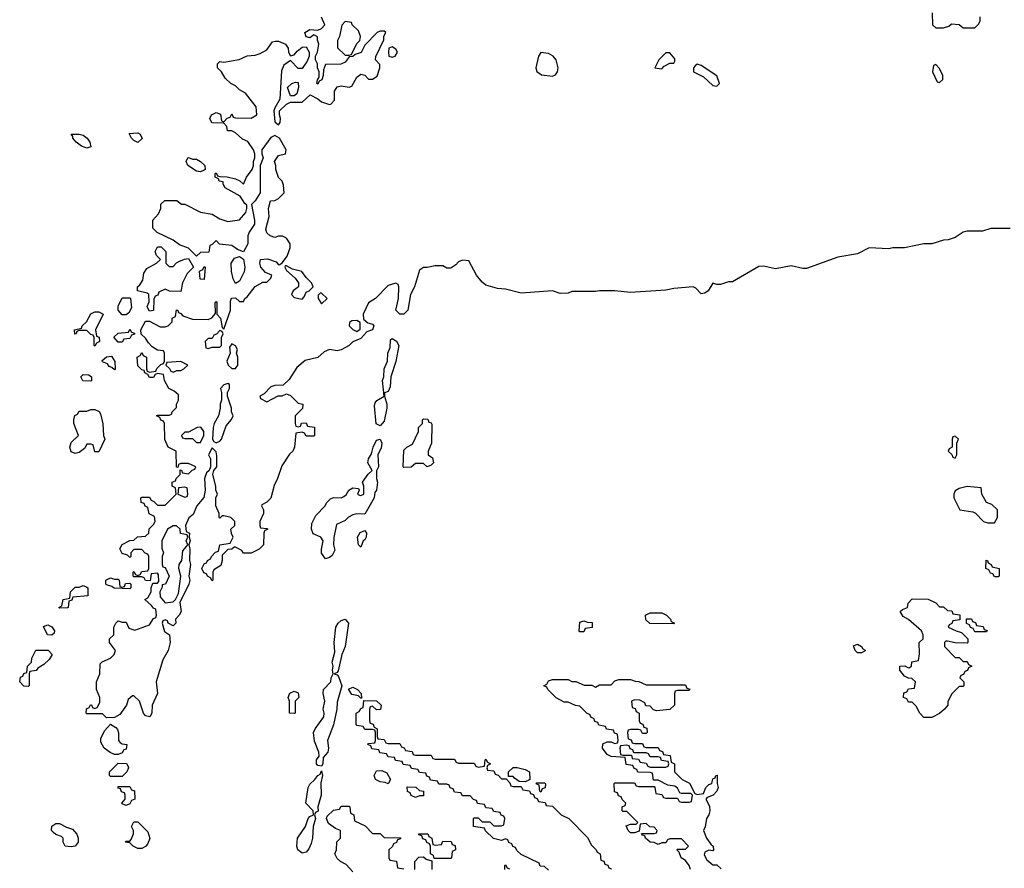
# Model space of a CAD drawing. Header units: inches. Extents: x 2792272 to 2951639, y 860504 to 1033803.
# Tile 80 of 209: x 2840586 to 2845621, y 990696 to 995036. Entities that reach past the tile are written whole.
import ezdxf

# ---------------------------------------------------------------- set-up
doc = ezdxf.new("R2010")
doc.units = ezdxf.units.IN
doc.header["$MEASUREMENT"] = 0
doc.layers.add('C8949', color=7, linetype='Continuous')

msp = doc.modelspace()

# ---------------------------------------------------------------- linework, layer by layer
at = {"layer": 'C8949', "color": 4, "elevation": 8}
for points in [[(2845251.6, 995071.6), (2845254, 995010), (2845270, 994994), (2845310, 994994), (2845336.4, 995003.6), (2845350, 995014), (2845390, 995012), (2845410, 994994), (2845470, 994994), (2845490, 995014), (2845498, 995030), (2845498, 995050)], [(2845650, 993968), (2845551.6, 993968.4), (2845510, 993955.3), (2845430, 993955.3), (2845410, 993948.7), (2845370, 993922), (2845334, 993910), (2845310, 993909), (2845250, 993889), (2845208.9, 993888.9), (2845110, 993869.2), (2845050, 993869), (2845030, 993864), (2844930, 993868.7), (2844870, 993839), (2844770, 993822), (2844610, 993764), (2844590, 993764), (2844530, 993777.2), (2844450, 993762), (2844390, 993775.3), (2844365.4, 993774.6), (2844230, 993695.3), (2844210, 993695.3), (2844170, 993682), (2844150, 993682), (2844130, 993688.7), (2844106, 993650), (2844090, 993637.2), (2844070, 993633.2), (2844042.7, 993662.7), (2844030, 993669.2), (2843930, 993661.2), (2843890, 993652.7), (2843710, 993641.2), (2843630, 993649.2), (2843550, 993649.2), (2843530, 993645.2), (2843410, 993645.2), (2843390, 993637.2), (2843350, 993636), (2843310, 993649.2), (2843150, 993637), (2843070, 993657.2), (2843030, 993661.2), (2842970, 993679), (2842950, 993694), (2842922, 993730), (2842882, 993802), (2842850, 993806), (2842830, 993798), (2842816.9, 993783.1), (2842790, 993766), (2842770, 993766), (2842750, 993778), (2842710, 993778), (2842670, 993768.7), (2842650, 993768.7), (2842630, 993755.3), (2842604.9, 993670), (2842584.9, 993630), (2842570.3, 993549.7), (2842550.4, 993529.6), (2842530, 993529.3), (2842509.4, 993550), (2842522.9, 993610), (2842525.2, 993670), (2842522, 993682), (2842509, 993689), (2842470, 993677.2), (2842404.7, 993610), (2842370, 993588.7), (2842342, 993530), (2842343.6, 993503.6), (2842366.4, 993486.4), (2842390, 993478), (2842396, 993470), (2842390.8, 993449.2), (2842361, 993439), (2842330, 993406), (2842290, 993388), (2842270.9, 993369.1), (2842230, 993348), (2842210, 993342), (2842170, 993348.7), (2842142.8, 993337.2), (2842110, 993308.7), (2842046.4, 993293.6), (2842002.8, 993257.2), (2841963.6, 993196.4), (2841932.7, 993167.3), (2841890, 993166), (2841870, 993158), (2841836.9, 993123.1), (2841814, 993110), (2841818, 993098), (2841850, 993082), (2841908.4, 993111.6), (2841927.3, 993112.7), (2841950, 993122), (2841970, 993114), (2842010, 993074), (2842034, 993070), (2842032.7, 993047.3), (2841994, 993010), (2841994, 992970), (2841998, 992958), (2842010, 992954), (2842022, 992958), (2842027.3, 992972.7), (2842050, 992974), (2842058, 992958), (2842092.7, 992952.7), (2842094, 992910), (2842090, 992906), (2842050, 992906), (2842042, 992922), (2842030, 992926), (2841998, 992922), (2841992, 992850), (2841982, 992830), (2841966, 992814), (2841926, 992754), (2841904.7, 992690), (2841886.8, 992653.2), (2841870.7, 992589.3), (2841850, 992568), (2841824.7, 992555.3), (2841822, 992550), (2841832, 992530), (2841832, 992510), (2841814, 992470), (2841814, 992450), (2841818, 992438), (2841850, 992434), (2841854, 992430), (2841838, 992422), (2841834, 992410), (2841832, 992350), (2841810, 992328), (2841770, 992308), (2841730, 992308), (2841722, 992322), (2841690, 992338), (2841682, 992338), (2841671.6, 992328.4), (2841650, 992326), (2841622, 992298), (2841622, 992270), (2841615.3, 992244.7), (2841578, 992222), (2841574, 992210), (2841574, 992170), (2841570, 992166), (2841562, 992182), (2841546, 992190), (2841542, 992202), (2841527.3, 992207.3), (2841518, 992230), (2841530, 992254), (2841542, 992258), (2841546, 992270), (2841562, 992278), (2841566, 992290), (2841588, 992312), (2841602, 992318), (2841608.9, 992351.1), (2841662, 992358), (2841678, 992390), (2841668.4, 992408.4), (2841666, 992430), (2841686, 992450), (2841686, 992470), (2841666, 992490), (2841630, 992498), (2841622, 992498), (2841610, 992486), (2841606, 992490), (2841606, 992510), (2841588.7, 992550), (2841588.7, 992590), (2841598, 992610), (2841588.7, 992630), (2841588.7, 992650), (2841574, 992710), (2841578, 992730), (2841594, 992750), (2841594, 992806), (2841590, 992826), (2841570, 992846), (2841552, 992810), (2841562, 992790), (2841562, 992750), (2841554, 992730), (2841542, 992718), (2841531, 992690), (2841534.8, 992630), (2841527.1, 992592.9), (2841491, 992550), (2841473.7, 992506.3), (2841451.1, 992488.9), (2841434, 992450), (2841438, 992418), (2841454, 992410), (2841452, 992390), (2841458, 992370), (2841451, 992350), (2841456, 992330), (2841454.8, 992270), (2841458.8, 992250), (2841451, 992190), (2841456, 992170), (2841451, 992150), (2841404.7, 992055.3), (2841411.3, 992010), (2841402, 991990), (2841382, 991970), (2841384.7, 991950), (2841370, 991935.3), (2841346, 991950), (2841342, 991962), (2841330, 991966), (2841318, 991962), (2841314, 991950), (2841326.4, 991906.4), (2841352, 991890), (2841356, 991850), (2841344.7, 991810), (2841318.4, 991761.6), (2841284, 991650), (2841290.7, 991590), (2841262.8, 991530), (2841261, 991490), (2841251.3, 991470), (2841230, 991475.3), (2841219, 991490), (2841199, 991550), (2841170, 991578), (2841162, 991578), (2841141, 991559), (2841131.3, 991530), (2841098, 991482), (2841070, 991468), (2841030, 991466), (2841010, 991486), (2840930, 991486), (2840926, 991490), (2840928.4, 991511.6), (2840942, 991518), (2840947.3, 991532.7), (2840952.7, 991532.7), (2840958, 991518), (2840970, 991514), (2840982, 991518), (2840996.4, 991543.6), (2840995.3, 991570), (2840978, 991610), (2840978, 991650), (2840995.3, 991690), (2840998, 991742), (2841008.4, 991751.6), (2841050, 991771.3), (2841068.7, 991790), (2841075.3, 991810), (2841046, 991850), (2841046, 991870), (2841068, 991890), (2841068, 991930), (2841078, 991950), (2841090, 991962), (2841110, 991954), (2841130, 991954), (2841144.7, 991924.7), (2841174, 991914), (2841250, 991942), (2841270, 991974), (2841282, 991978), (2841286, 991990), (2841282, 992022), (2841270, 992026), (2841260.4, 992040.4), (2841226, 992070), (2841240.4, 992079.6), (2841258, 992110), (2841258, 992130), (2841266, 992154), (2841290, 992154), (2841298, 992162), (2841296.4, 992196.4), (2841290, 992206), (2841258, 992202), (2841254, 992166), (2841230, 992168), (2841222, 992182), (2841210, 992186), (2841170, 992186), (2841166, 992190), (2841166, 992210), (2841170, 992214), (2841178, 992198), (2841190, 992194), (2841202, 992198), (2841210, 992214), (2841242, 992218), (2841246, 992230), (2841246, 992290), (2841242, 992302), (2841227.3, 992307.3), (2841210, 992326), (2841170, 992326), (2841154, 992310), (2841154, 992290), (2841150, 992286), (2841138, 992298), (2841110, 992306), (2841098, 992330), (2841110, 992352), (2841150, 992372), (2841170, 992374), (2841188.4, 992391.6), (2841230, 992394), (2841246, 992410), (2841247.3, 992432.7), (2841270, 992454), (2841278, 992470), (2841274.6, 992494.6), (2841248.4, 992508.4), (2841242, 992542), (2841228, 992548), (2841222, 992562), (2841207.3, 992567.3), (2841206, 992590), (2841210, 992594), (2841250, 992594), (2841258, 992578), (2841272.7, 992572.7), (2841290, 992554), (2841330, 992554), (2841386, 992610), (2841382, 992642), (2841366, 992650), (2841366, 992670), (2841382, 992678), (2841386, 992690), (2841406, 992710), (2841406, 992734), (2841412.7, 992732.7), (2841418, 992718), (2841450, 992714), (2841467.3, 992732.7), (2841482, 992738), (2841486, 992750), (2841450, 992766), (2841410, 992766), (2841398, 992762), (2841394, 992746), (2841387.3, 992747.3), (2841386, 992830), (2841346, 992850), (2841328.4, 992888.4), (2841326, 992970), (2841322, 992982), (2841307.3, 992987.3), (2841302, 993002), (2841286, 993010), (2841290, 993014), (2841350, 993014), (2841362, 993018), (2841366, 993030), (2841387.3, 993052.7), (2841388, 993070), (2841398, 993090), (2841398, 993118), (2841376.4, 993136.4), (2841348, 993150), (2841326, 993190), (2841322, 993222), (2841290, 993226), (2841278, 993222), (2841270, 993206), (2841250, 993206), (2841242, 993222), (2841226, 993230), (2841222, 993242), (2841210, 993246), (2841190, 993266), (2841186, 993310), (2841202, 993318), (2841210, 993334), (2841218, 993318), (2841234, 993310), (2841234, 993250), (2841238, 993238), (2841250, 993234), (2841282, 993238), (2841287.3, 993252.7), (2841307.3, 993272.7), (2841322, 993278), (2841326, 993290), (2841326, 993330), (2841322, 993342), (2841290, 993346), (2841263.1, 993363.1), (2841244, 993384), (2841230, 993408), (2841207.3, 993427.3), (2841206, 993450), (2841230, 993494), (2841250, 993494), (2841304.7, 993464.7), (2841330, 993464.7), (2841346, 993470), (2841366, 993490), (2841366, 993510), (2841382, 993518), (2841388, 993552), (2841394, 993550), (2841398, 993538), (2841410, 993534), (2841421, 993521), (2841470, 993504.7), (2841550, 993502), (2841568.4, 993511.6), (2841587.3, 993532.7), (2841586, 993590), (2841590, 993594), (2841594, 993590), (2841594, 993530), (2841612, 993510), (2841622, 993462), (2841630, 993454), (2841664, 993550), (2841664, 993596), (2841668.7, 993611.3), (2841690, 993614), (2841710, 993594), (2841730, 993594), (2841738, 993610), (2841750, 993618), (2841790, 993672), (2841830, 993694), (2841850, 993694), (2841870, 993714), (2841875.3, 993730), (2841843.2, 993743.2), (2841819, 993770), (2841813.2, 993790), (2841818, 993810), (2841853, 993813), (2841897.3, 993797.3), (2841910, 993782), (2841916.4, 993783.6), (2841930, 993794), (2841953.6, 993826.4), (2841969, 993870), (2841969, 993890), (2841950, 993918), (2841930, 993928.7), (2841910, 993928.7), (2841890, 993922), (2841866, 993930), (2841850, 993946), (2841844.7, 993964.7), (2841862, 994030), (2841859, 994070), (2841869, 994110), (2841890, 994112), (2841910, 994122), (2841938, 994150), (2841935.3, 994190), (2841928, 994210), (2841909, 994229), (2841895.3, 994270), (2841895.3, 994290), (2841889.2, 994310), (2841910, 994342), (2841946, 994350), (2841948, 994370), (2841915.3, 994430), (2841890, 994444), (2841870, 994434), (2841824.7, 994370), (2841824.7, 994350), (2841831.3, 994330), (2841814.8, 994290), (2841814.8, 994150), (2841790.5, 994109.5), (2841771, 994090), (2841787.3, 994010), (2841786.8, 993990), (2841759.1, 993950), (2841753.4, 993930), (2841753.4, 993890), (2841730, 993848), (2841700.2, 993860.2), (2841670, 993882), (2841608.4, 993888.4), (2841590, 993906), (2841570, 993886), (2841558, 993882), (2841552.7, 993847.3), (2841510, 993846), (2841490, 993826), (2841450, 993868), (2841404, 993884), (2841370, 993908), (2841288.4, 993948.4), (2841266, 993970), (2841266, 994010), (2841296.4, 994043.6), (2841308, 994070), (2841308, 994092), (2841328, 994112), (2841390, 994112), (2841412.7, 994092.7), (2841430, 994092), (2841510, 994052), (2841570, 994042), (2841610, 994018), (2841650, 994004.7), (2841710, 994012), (2841742, 994050), (2841748, 994070), (2841747.3, 994087.3), (2841736.4, 994096.4), (2841713.6, 994133.6), (2841636.4, 994176.4), (2841626, 994194), (2841626, 994206), (2841606, 994210), (2841602, 994222), (2841586, 994230), (2841586, 994250), (2841590, 994252), (2841598, 994238), (2841610, 994234), (2841647.3, 994232.7), (2841690, 994222), (2841712, 994212), (2841730, 994194), (2841746, 994230), (2841775.3, 994270), (2841782, 994290), (2841782, 994310), (2841788.7, 994330), (2841788.7, 994350), (2841782, 994370), (2841752.5, 994412.5), (2841724.7, 994424.7), (2841690, 994458), (2841670, 994468), (2841648, 994468), (2841646, 994490), (2841630, 994506), (2841568.4, 994508.4), (2841558, 994530), (2841566, 994550), (2841590, 994562), (2841612.7, 994552.7), (2841618, 994518), (2841630, 994514), (2841647.3, 994532.7), (2841662, 994538), (2841670, 994554), (2841678, 994538), (2841690, 994534), (2841770, 994532), (2841798, 994550), (2841795.3, 994590), (2841740.4, 994660.4), (2841710, 994678), (2841690, 994698), (2841666, 994710), (2841636.4, 994736.4), (2841618, 994770), (2841598, 994790), (2841598, 994810), (2841610, 994822), (2841630, 994818), (2841708.4, 994831.6), (2841748.4, 994851.6), (2841790, 994854), (2841816.4, 994863.6), (2841850, 994882), (2841878, 994922), (2841894, 994926), (2841910, 994926.8), (2841944.7, 994910), (2841958.8, 994890), (2841961, 994870), (2841970, 994852), (2841990, 994856), (2842004.8, 994875.2), (2842030, 994896), (2842050, 994898), (2842066, 994870), (2842066, 994850), (2842055.3, 994824.7), (2842030, 994786), (2842010, 994786), (2841970, 994828), (2841937.3, 994802.7), (2841924.9, 994775.1), (2841916, 994630), (2841890, 994586), (2841886, 994570), (2841890, 994514), (2841910, 994498), (2841917.2, 994510), (2841919, 994530), (2841914, 994550), (2841915.3, 994570), (2841950, 994604.7), (2841970, 994614), (2842030, 994614), (2842071.3, 994651.3), (2842110, 994632), (2842130, 994616), (2842170, 994602), (2842176.4, 994603.6), (2842196.4, 994623.6), (2842195.3, 994670), (2842210, 994692), (2842230, 994698), (2842270, 994691), (2842284, 994696), (2842310, 994742), (2842330, 994758), (2842350, 994752), (2842370, 994731.3), (2842390, 994732), (2842413.6, 994746.4), (2842428, 994790), (2842427.3, 994807.3), (2842406, 994830), (2842407.3, 994847.3), (2842447.3, 994932.7), (2842448, 994952), (2842458, 994970), (2842450, 994978), (2842430, 994978), (2842414, 994970), (2842350, 994906), (2842331.3, 994868.7), (2842302, 994858), (2842290, 994848), (2842270, 994846), (2842250, 994818), (2842228.4, 994808.4), (2842150, 994806), (2842139.6, 994780.4), (2842138, 994750), (2842131.1, 994728.9), (2842118, 994722), (2842110, 994706), (2842106, 994710), (2842108, 994728), (2842118, 994742), (2842118, 994770), (2842108.7, 994790), (2842108, 994810), (2842098, 994830), (2842098, 994850), (2842108, 994870), (2842115.3, 994910), (2842108, 994932), (2842108, 994948), (2842090, 994958), (2842070, 994944), (2842050, 994948), (2842044, 994970), (2842070, 994986), (2842110, 994982), (2842128.4, 994991.6), (2842146, 995010), (2842129.1, 995049.1)], [(2844015.3, 990690), (2844009, 990710), (2843990, 990735.3), (2843968.7, 990750), (2843958, 990778), (2843946, 990790), (2843950, 990794), (2843990, 990794), (2844006, 990810), (2843970, 990846), (2843910, 990846), (2843898, 990842), (2843890, 990826), (2843870, 990826), (2843850, 990818), (2843830, 990828), (2843809.1, 990829.1), (2843786, 990850), (2843782, 990862), (2843770, 990866), (2843766, 990874), (2843830, 990874), (2843842, 990878), (2843846, 990890), (2843830, 990906), (2843807.3, 990907.3), (2843790, 990926), (2843758, 990922), (2843754, 990886), (2843730, 990878), (2843710, 990878), (2843698, 990890), (2843687.3, 990912.7), (2843710, 990922), (2843738, 990922), (2843746, 990930), (2843690, 990986), (2843670, 990986), (2843666, 990990), (2843666, 991010), (2843682, 991018), (2843686, 991030), (2843667.3, 991047.3), (2843662, 991062), (2843647.3, 991067.3), (2843642, 991082), (2843627.3, 991087.3), (2843626, 991130), (2843630, 991134), (2843730, 991134), (2843738, 991118), (2843750, 991114), (2843830, 991114), (2843834, 991110), (2843838, 991078), (2843870, 991074), (2843878, 991058), (2843890, 991054), (2843950, 991054), (2843958, 991038), (2843970, 991034), (2844010, 991034), (2844022, 991038), (2844026, 991070), (2844018, 991078), (2843970, 991078), (2843962, 991082), (2843950, 991106), (2843936.4, 991116.4), (2843900.4, 991120.4), (2843850, 991146), (2843827.3, 991147.3), (2843822, 991182), (2843810, 991186), (2843747.3, 991187.3), (2843742, 991202), (2843727.3, 991207.3), (2843722, 991222), (2843687.3, 991227.3), (2843682, 991262), (2843610, 991268), (2843590, 991278), (2843566, 991310), (2843567.3, 991332.7), (2843590, 991342), (2843610, 991342), (2843630, 991334), (2843642, 991338), (2843646, 991350), (2843642, 991382), (2843627.3, 991387.3), (2843622, 991402), (2843587.3, 991407.3), (2843582, 991422), (2843547.3, 991427.3), (2843542, 991442), (2843527.3, 991447.3), (2843522, 991462), (2843507.3, 991467.3), (2843502, 991482), (2843487.3, 991487.3), (2843450, 991526), (2843428.4, 991528.4), (2843390, 991546), (2843370, 991546), (2843328.4, 991568.4), (2843286, 991610), (2843282, 991622), (2843266, 991630), (2843282, 991638), (2843290, 991654), (2843310, 991662), (2843390, 991662), (2843410, 991652), (2843430, 991652), (2843472.7, 991632.7), (2843512, 991632), (2843530, 991622), (2843550, 991634), (2843610, 991634), (2843630, 991654), (2843650, 991662), (2843710, 991662), (2843732.7, 991652.7), (2843751.6, 991651.6), (2843790, 991634), (2843990, 991634), (2843998, 991618), (2844012.7, 991612.7), (2844010, 991606), (2843950, 991606), (2843938, 991602), (2843934, 991590), (2843934, 991530), (2843910, 991508), (2843842, 991502), (2843827.3, 991507.3), (2843810, 991526), (2843787.3, 991527.3), (2843782, 991542), (2843756.4, 991556.4), (2843730, 991558), (2843714, 991550), (2843718, 991518), (2843732.7, 991512.7), (2843738, 991498), (2843754, 991490), (2843754, 991450), (2843758, 991438), (2843772.7, 991432.7), (2843778, 991418), (2843792.7, 991412.7), (2843794, 991390), (2843790, 991386), (2843770, 991386), (2843762, 991402), (2843750, 991406), (2843710, 991406), (2843698, 991402), (2843694, 991390), (2843698, 991358), (2843712.7, 991352.7), (2843718, 991338), (2843730, 991334), (2843770, 991334), (2843778, 991318), (2843790, 991314), (2843850, 991314), (2843858, 991298), (2843872.7, 991292.7), (2843878, 991278), (2843912.7, 991272.7), (2843918, 991238), (2843934, 991230), (2843934, 991190), (2843974, 991150), (2844011.1, 991131.1), (2844038, 991078), (2844050, 991074), (2844082, 991078), (2844095.3, 991110), (2844110, 991124.7), (2844126, 991130), (2844130, 991154), (2844142, 991158), (2844146, 991170), (2844151.6, 991171.6), (2844152, 991130), (2844158, 991110), (2844151.3, 991090), (2844132, 991070), (2844102, 991058), (2844094, 991050), (2844114, 991014), (2844114.8, 990990), (2844110.6, 990969.4), (2844098, 990950), (2844091.1, 990908.9), (2844082, 990890), (2844098, 990850), (2844119.6, 990819.6), (2844132, 990810), (2844134, 990790), (2844130, 990786), (2844110, 990788), (2844090, 990778), (2844085.4, 990765.4), (2844099.6, 990739.6), (2844130, 990714), (2844150, 990714), (2844172.7, 990692.7)], [(2843290, 990686), (2843270, 990706), (2843247.3, 990707.3), (2843242, 990722), (2843150, 990766), (2843127.3, 990787.3), (2843122, 990802), (2843107.3, 990807.3), (2843102, 990822), (2843087.3, 990827.3), (2843082, 990842), (2843070, 990846), (2843050, 990838), (2843008, 990848), (2842967.3, 990887.3), (2842962, 990902), (2842906, 990910), (2842906, 990950), (2842910, 990954), (2842930, 990954), (2842950, 990934), (2842990, 990934), (2843010, 990914), (2843050, 990914), (2843062, 990918), (2843066, 990950), (2843062, 990962), (2843047.3, 990967.3), (2843042, 990982), (2843010, 990986), (2843002, 991002), (2842970, 991006), (2842962, 991022), (2842927.3, 991027.3), (2842922, 991042), (2842907.3, 991047.3), (2842890, 991066), (2842850, 991066), (2842842, 991082), (2842810, 991086), (2842802, 991102), (2842787.3, 991107.3), (2842782, 991122), (2842770, 991126), (2842730, 991126), (2842722, 991142), (2842687.3, 991147.3), (2842682, 991162), (2842667.3, 991167.3), (2842662, 991182), (2842630, 991186), (2842622, 991202), (2842590, 991206), (2842582, 991222), (2842547.3, 991227.3), (2842542, 991242), (2842507.3, 991247.3), (2842502, 991262), (2842470, 991266), (2842462, 991282), (2842427.3, 991287.3), (2842422, 991302), (2842387.3, 991307.3), (2842382, 991322), (2842366, 991330), (2842370, 991334), (2842402, 991338), (2842406, 991350), (2842406, 991390), (2842402, 991402), (2842390, 991406), (2842350, 991406), (2842342, 991422), (2842310, 991426), (2842306, 991430), (2842306, 991490), (2842322, 991498), (2842330, 991514), (2842342, 991518), (2842346, 991554), (2842410, 991552), (2842434, 991530), (2842431.6, 991508.4), (2842410, 991506), (2842390, 991526), (2842378, 991522), (2842374, 991510), (2842374, 991450), (2842378, 991438), (2842392.7, 991432.7), (2842398, 991418), (2842414, 991410), (2842414, 991370), (2842418, 991358), (2842450, 991354), (2842458, 991338), (2842470, 991334), (2842530, 991334), (2842538, 991318), (2842552.7, 991312.7), (2842558, 991298), (2842592.7, 991292.7), (2842598, 991278), (2842610, 991274), (2842690, 991274), (2842698, 991258), (2842710, 991254), (2842810, 991254), (2842818, 991238), (2842830, 991234), (2842910, 991234), (2842918, 991218), (2842930, 991214), (2842962, 991218), (2842966, 991250), (2842970, 991254), (2842978, 991238), (2842994, 991230), (2842978, 991222), (2842974, 991210), (2842978, 991198), (2843010, 991194), (2843018, 991178), (2843032.7, 991172.7), (2843050, 991154), (2843074, 991154), (2843092.7, 991132.7), (2843098, 991118), (2843110, 991114), (2843150, 991114), (2843158, 991098), (2843192.7, 991092.7), (2843198, 991078), (2843212.7, 991072.7), (2843218, 991058), (2843232.7, 991052.7), (2843238, 991038), (2843272.7, 991032.7), (2843278, 991018), (2843310, 991014), (2843354, 990970), (2843394, 990950), (2843490, 990854), (2843510, 990814), (2843534, 990790), (2843538, 990778), (2843554, 990770), (2843558, 990738), (2843572.7, 990732.7), (2843578, 990718), (2843592.7, 990712.7), (2843598, 990698), (2843612.7, 990692.7)], [(2842290, 990678), (2842255.3, 990715.3), (2842226, 990730), (2842210, 990746), (2842198, 990770), (2842206, 990790), (2842208.4, 990831.6), (2842226, 990850), (2842226, 990890), (2842200.2, 990900.2), (2842165.6, 990925.6), (2842155.3, 990950), (2842158, 990962), (2842190, 990994), (2842222, 990998), (2842230, 991014), (2842270, 991014), (2842274, 991010), (2842278, 990978), (2842294, 990970), (2842298, 990938), (2842352.7, 990912.7), (2842390, 990874), (2842430, 990874), (2842450, 990854), (2842532.7, 990852.7), (2842532.7, 990847.3), (2842518, 990842), (2842512.7, 990827.3), (2842498, 990822), (2842492.7, 990807.3), (2842474, 990790), (2842474, 990750), (2842478, 990738), (2842512.7, 990732.7), (2842518, 990698), (2842550, 990694)], [(2842606, 990690), (2842606, 990730), (2842627.3, 990752.7), (2842650, 990754), (2842663.6, 990743.6), (2842694, 990734), (2842694, 990690)], [(2843066, 990690), (2843066, 990710), (2843070, 990714), (2843078, 990698), (2843090, 990694)]]:
    msp.add_lwpolyline(points, dxfattribs=at)
at = {"layer": 'C8949', "color": 4}
for points, elevation in [([(2842250, 995026), (2842232.7, 995007.3), (2842221, 994950), (2842211.3, 994930), (2842211.6, 994891.6), (2842250, 994854), (2842270, 994854), (2842282, 994858), (2842310, 994914), (2842326, 994930), (2842328, 994950), (2842319, 994979), (2842286, 995010), (2842282, 995022)], 8), ([(2842490, 994898), (2842474, 994890), (2842472, 994870), (2842474, 994850), (2842490, 994844.7), (2842506, 994850), (2842518, 994870), (2842510, 994886)], 8), ([(2843250, 994868.7), (2843238.8, 994850), (2843224.7, 994790), (2843231, 994771), (2843254.8, 994754.8), (2843310, 994747.7), (2843325.2, 994754.8), (2843335.3, 994770), (2843339, 994790), (2843329.3, 994830), (2843313.2, 994850), (2843290, 994863.7)], 8), ([(2843910, 994866), (2843890, 994866), (2843854, 994830), (2843834, 994790), (2843870, 994784.7), (2843882, 994798), (2843910, 994814), (2843930, 994814), (2843936.4, 994823.6), (2843936.4, 994836.4)], 8), ([(2844050, 994808), (2844039.6, 994800.4), (2844032, 994790), (2844032, 994770), (2844083, 994743), (2844130, 994698.8), (2844150, 994696), (2844164, 994710), (2844150, 994748.7), (2844070, 994802)], 8), ([(2845270, 994806), (2845258, 994802), (2845254, 994770), (2845278, 994718), (2845290, 994714), (2845306, 994730), (2845306, 994750), (2845290, 994786)], 8), ([(2841970, 994646), (2841955.3, 994690), (2841978, 994710), (2841996.9, 994716.9), (2842010, 994714), (2842011.3, 994690), (2842003.6, 994656.4), (2841990, 994646)], 8), ([(2840930, 994379), (2840902, 994390), (2840875.3, 994410), (2840858, 994430), (2840858, 994438), (2840848.7, 994451.3), (2840890, 994451.3), (2840910, 994444.7), (2840931.3, 994430), (2840944.7, 994410), (2840950, 994386)], 8), ([(2841190, 994408.7), (2841170, 994418), (2841158, 994430), (2841146, 994454), (2841190, 994458), (2841202, 994450), (2841211.6, 994428.4)], 8), ([(2841470, 994322), (2841490, 994322), (2841511.1, 994311.1), (2841532, 994290), (2841534, 994270), (2841530, 994266), (2841510, 994258), (2841490, 994262), (2841446, 994290), (2841438, 994310), (2841446, 994330), (2841450, 994332)], 8), ([(2841350, 993774), (2841370, 993774), (2841387.3, 993792.7), (2841400.4, 993799.6), (2841428.4, 993811.6), (2841450, 993814), (2841474, 993770), (2841442, 993738), (2841418, 993690), (2841410, 993646), (2841352.7, 993647.3), (2841330, 993658), (2841298, 993642), (2841292, 993628), (2841278, 993622), (2841272.7, 993607.3), (2841270, 993548), (2841250, 993546), (2841240.4, 993560.4), (2841238, 993570), (2841247.3, 993592.7), (2841246, 993630), (2841238, 993638), (2841188.7, 993648.7), (2841188, 993670), (2841200.4, 993679.6), (2841216.4, 993703.6), (2841220.4, 993739.6), (2841236.4, 993763.6), (2841286, 993790), (2841306, 993810), (2841286, 993830), (2841278, 993850), (2841290, 993874), (2841310, 993874), (2841334, 993850), (2841334, 993790)], 8), ([(2841690, 993686), (2841678, 993710), (2841668.7, 993748.7), (2841668, 993790), (2841684, 993816), (2841710, 993824.7), (2841730, 993812), (2841737.3, 993770), (2841733.4, 993746.6), (2841710, 993698)], 8), ([(2841530, 993708), (2841509.1, 993709.1), (2841506, 993750), (2841522, 993758), (2841530, 993774), (2841534, 993770)], 8), ([(2841950, 993778), (2841943.6, 993776.4), (2841942, 993770), (2841950, 993754), (2841994, 993714), (2842011.3, 993690), (2842011.3, 993670), (2841984.7, 993650), (2841976, 993630), (2841990, 993616), (2842030, 993606), (2842041.2, 993618.8), (2842050, 993642), (2842066, 993650), (2842086, 993670), (2842078, 993690), (2842050, 993718), (2842028.9, 993748.9), (2841980.4, 993760.4)], 8), ([(2841110, 993526), (2841088.7, 993550), (2841088.9, 993571.1), (2841110, 993614), (2841150, 993614), (2841152, 993610), (2841156.9, 993563.1), (2841143.6, 993536.4), (2841130, 993526)], 8), ([(2842130, 993638), (2842122, 993638), (2842112.7, 993627.3), (2842112, 993610), (2842130, 993582), (2842158, 993610)], 8), ([(2840970, 993366), (2840966, 993370), (2840966, 993410), (2840962, 993422), (2840950, 993426), (2840930, 993446), (2840890, 993446), (2840878, 993442), (2840874, 993430), (2840868, 993428), (2840866, 993450), (2840902, 993458), (2840906, 993470), (2840928, 993490), (2840950, 993532), (2840970, 993542), (2840990, 993542), (2841012, 993530), (2840974, 993450), (2840978, 993418), (2840992.7, 993412.7), (2840994, 993390), (2840978, 993382)], 8), ([(2842310, 993498), (2842283.6, 993496.4), (2842272, 993488), (2842271.3, 993470), (2842290, 993451.3), (2842310, 993442), (2842327.3, 993452.7), (2842327.3, 993487.3)], 8), ([(2841090, 993386), (2841067.3, 993412.7), (2841090, 993432), (2841142, 993438), (2841150, 993454), (2841158, 993438), (2841172.7, 993432.7), (2841172.7, 993427.3), (2841158, 993422), (2841150, 993406), (2841118, 993402), (2841110, 993386)], 8), ([(2841610, 993446), (2841592.7, 993427.3), (2841578, 993422), (2841570, 993406), (2841550, 993406), (2841534, 993390), (2841538, 993358), (2841550, 993354), (2841570, 993362), (2841610, 993362), (2841618, 993370), (2841618, 993410), (2841626, 993430), (2841622, 993442)], 8), ([(2842430, 992959), (2842409.6, 992969.6), (2842399.5, 993060.5), (2842402.9, 993077.1), (2842411.8, 993088.2), (2842449.2, 993110.8), (2842441.6, 993190), (2842447.3, 993210), (2842449.6, 993249.6), (2842466, 993290), (2842467.6, 993330), (2842479.7, 993360.3), (2842482, 993398), (2842490, 993406), (2842512.7, 993392.7), (2842524, 993370), (2842510, 993288), (2842484, 993210), (2842480.9, 993159.1), (2842470, 993134), (2842452, 993128), (2842451.3, 993110), (2842463.8, 993070), (2842463.1, 993050), (2842450, 992982)], 8), ([(2841670, 993378), (2841659.6, 993360.4), (2841662, 993330), (2841644.7, 993290), (2841652, 993270), (2841670, 993252), (2841690, 993252), (2841702, 993270), (2841702, 993310), (2841695.3, 993330), (2841699, 993350), (2841690, 993368)], 8), ([(2841070, 993246), (2841058, 993258), (2841043.1, 993263.1), (2841035.3, 993275.3), (2841010, 993286), (2841007.3, 993292.7), (2841030, 993312), (2841056, 993316), (2841072.7, 993287.3), (2841074, 993250)], 8), ([(2841410, 993288), (2841338, 993282), (2841334, 993270), (2841352.7, 993252.7), (2841358, 993238), (2841370, 993234), (2841390, 993242), (2841410, 993242), (2841426, 993250), (2841446, 993270)], 8), ([(2840950, 993188), (2840908.4, 993188.4), (2840898, 993210), (2840910, 993222), (2840939.6, 993219.6), (2840954, 993210), (2840954, 993190)], 8), ([(2841650, 993175.3), (2841630, 993168), (2841612, 993150), (2841618, 993130), (2841618, 993090), (2841611.3, 993070), (2841610.9, 993049.1), (2841602.8, 993010), (2841581, 992970), (2841576, 992950), (2841571.3, 992890), (2841578, 992878), (2841590, 992871.3), (2841610, 992881), (2841617.2, 992890), (2841641.5, 992958.5), (2841668.9, 992991.1), (2841678, 993010), (2841668.7, 993030), (2841668.7, 993050), (2841648, 993110), (2841648, 993130), (2841659, 993150), (2841658, 993170)], 8), ([(2840970, 992826), (2840962, 992862), (2840950, 992866), (2840930, 992866), (2840916.9, 992843.1), (2840890, 992822), (2840870, 992818), (2840850, 992826), (2840842, 992850), (2840850, 992874), (2840886, 992910), (2840862, 992970), (2840862, 992990), (2840868.4, 993011.6), (2840882, 993018), (2840890, 993034), (2840930, 993034), (2840950, 993042), (2840970, 993042), (2840992.7, 993032.7), (2840999.6, 993019.6), (2841011.6, 992968.4), (2841014, 992910), (2841022, 992890), (2840990, 992826)], 8), ([(2842670, 992749), (2842650, 992766), (2842610, 992766), (2842587.3, 992747.3), (2842550, 992746), (2842546, 992750), (2842550, 992834), (2842566, 992850), (2842595.3, 992864.7), (2842626, 992930), (2842626, 992950), (2842646, 992970), (2842646, 992990), (2842650, 992994), (2842672.7, 992992.7), (2842678, 992978), (2842690, 992974), (2842692.7, 992967.3), (2842692, 992870), (2842674, 992830), (2842674, 992810), (2842696, 992796), (2842702, 992770), (2842690, 992758)], 8), ([(2841512.9, 992952.9), (2841494, 992950), (2841450, 992926), (2841430, 992926), (2841414, 992910), (2841418, 992898), (2841430, 992894), (2841470, 992894), (2841490, 992874), (2841510, 992874), (2841528, 992910), (2841528, 992930)], 8), ([(2842350, 992508), (2842310, 992509.4), (2842290, 992503.7), (2842267.7, 992492.3), (2842250, 992475.3), (2842206.4, 992453.6), (2842191.6, 992388.4), (2842191.3, 992350), (2842196.9, 992323.1), (2842183.6, 992296.4), (2842170, 992286), (2842150, 992278), (2842128.4, 992308.4), (2842128.4, 992328.4), (2842138, 992370), (2842126, 992390), (2842087.3, 992407.3), (2842078, 992430), (2842080.4, 992459.6), (2842100.2, 992499.8), (2842148, 992550), (2842154.6, 992565.4), (2842174.6, 992585.4), (2842190, 992592), (2842230, 992591.3), (2842243.1, 992596.9), (2842254.6, 992605.4), (2842269.3, 992630.7), (2842290, 992642), (2842318, 992638), (2842322, 992630), (2842314, 992610), (2842323.6, 992603.6), (2842330, 992602), (2842346, 992610), (2842346, 992650), (2842339, 992670), (2842367.7, 992712.3), (2842389, 992730), (2842366.6, 992770), (2842369.3, 992790), (2842384.2, 992815.8), (2842392.7, 992850), (2842410, 992886), (2842430, 992891), (2842437.3, 992870), (2842433.8, 992846.2), (2842417.3, 992810), (2842421, 992750), (2842411.1, 992728.9), (2842411, 992690), (2842416, 992670), (2842411, 992630), (2842402.8, 992617.2), (2842398.8, 992590)], 8), ([(2845370, 992906), (2845358, 992902), (2845354, 992890), (2845354, 992850), (2845338, 992842), (2845334, 992830), (2845352.7, 992812.7), (2845358, 992798), (2845370, 992794), (2845378, 992810), (2845378, 992870), (2845386, 992890)], 12), ([(2841430, 992646), (2841398, 992642), (2841394, 992610), (2841430, 992594), (2841442, 992598), (2841446, 992610), (2841442, 992642)], 8), ([(2845430, 992648), (2845390, 992638), (2845370, 992626), (2845362, 992610), (2845362, 992590), (2845394, 992530), (2845459.6, 992519.6), (2845472.7, 992512.7), (2845514, 992470), (2845536.4, 992463.6), (2845570, 992462), (2845586, 992490), (2845586, 992530), (2845556.4, 992556.4), (2845530, 992566), (2845506, 992610), (2845502, 992642)], 12), ([(2841370, 992448), (2841342, 992430), (2841312, 992370), (2841312.7, 992332.7), (2841322, 992310), (2841314, 992290), (2841314, 992250), (2841318, 992238), (2841330, 992234), (2841351, 992190), (2841332, 992150), (2841314, 992146), (2841314, 992134), (2841302, 992110), (2841303.6, 992083.6), (2841330, 992054), (2841370, 992058), (2841382, 992070), (2841398, 992102), (2841409.2, 992190), (2841399, 992230), (2841402, 992250), (2841415.3, 992270), (2841420.4, 992319.6), (2841446, 992350), (2841438, 992370), (2841446, 992390), (2841442, 992402), (2841408.4, 992408.4), (2841406, 992430), (2841387.3, 992447.3)], 8), ([(2842330, 992338), (2842318, 992350), (2842314, 992390), (2842326.5, 992413.5), (2842350, 992422.8), (2842359.1, 992410), (2842357.3, 992390), (2842350, 992375.3), (2842342, 992370)], 8), ([(2845570, 992186), (2845562, 992202), (2845550, 992206), (2845542, 992222), (2845526, 992230), (2845528, 992272), (2845534, 992270), (2845538, 992258), (2845554, 992250), (2845558, 992238), (2845594, 992230), (2845594, 992190), (2845590, 992186)], 8), ([(2841070, 992174), (2841090, 992174), (2841094, 992170), (2841098, 992138), (2841110, 992134), (2841122, 992138), (2841127.3, 992152.7), (2841150, 992154), (2841154, 992150), (2841154, 992130), (2841150, 992126), (2841068.4, 992128.4), (2841058, 992138), (2841030, 992146), (2841026, 992150), (2841026, 992170), (2841050, 992182)], 8), ([(2840790, 992026), (2840786, 992030), (2840802, 992038), (2840808.9, 992071.1), (2840842, 992078), (2840846, 992110), (2840870, 992134), (2840890, 992134), (2840910, 992142), (2840930, 992134), (2840934, 992130), (2840934, 992090), (2840858, 992082), (2840852, 992068), (2840838, 992062), (2840834, 992030), (2840830, 992028)], 8), ([(2845290, 992034), (2845310, 992034), (2845330, 992014), (2845352.7, 992012.7), (2845358, 991998), (2845392.7, 991992.7), (2845392.7, 991967.3), (2845358, 991962), (2845352.7, 991947.3), (2845338, 991942), (2845334, 991930), (2845374, 991910), (2845402, 991902), (2845434, 991870), (2845434, 991850), (2845430, 991848), (2845368.7, 991848.7), (2845330, 991858), (2845322, 991858), (2845314, 991850), (2845314, 991830), (2845370, 991774), (2845390, 991774), (2845410, 991754), (2845430, 991754), (2845438, 991738), (2845454, 991730), (2845438, 991722), (2845432.7, 991707.3), (2845418, 991702), (2845412.7, 991687.3), (2845398, 991682), (2845394, 991670), (2845414, 991650), (2845414, 991630), (2845410, 991626), (2845390, 991626), (2845350, 991586), (2845332.7, 991547.3), (2845332, 991530), (2845314, 991510), (2845290, 991488), (2845250, 991468), (2845210, 991468), (2845188.9, 991488.9), (2845170, 991526), (2845150, 991546), (2845130, 991546), (2845122, 991562), (2845106, 991570), (2845107.3, 991592.7), (2845122, 991598), (2845130, 991614), (2845162, 991618), (2845166, 991650), (2845147.3, 991667.3), (2845130, 991668), (2845110, 991678), (2845086, 991710), (2845086, 991730), (2845112, 991732), (2845130, 991722), (2845136.4, 991723.6), (2845146, 991730), (2845147.3, 991752.7), (2845182, 991758), (2845187.3, 991792.7), (2845186, 991850), (2845206, 991870), (2845206, 991890), (2845198, 991910), (2845130, 991968.7), (2845103.1, 991983.1), (2845088.7, 992010), (2845100.2, 992019.8), (2845126, 992030), (2845128.4, 992051.6), (2845150, 992074), (2845231.6, 992071.6), (2845270, 992054)], 8), ([(2843930, 991946), (2843808.4, 991948.4), (2843787.3, 991967.3), (2843786, 991990), (2843810, 992002), (2843870, 992002), (2843894, 991990), (2843914, 991970), (2843918, 991958), (2843934, 991950)], 8), ([(2840750, 991888), (2840728, 991890), (2840707.3, 991932.7), (2840730, 991942), (2840751.1, 991931.1), (2840764.7, 991910), (2840762, 991898)], 8), ([(2842130, 991218), (2842110, 991222), (2842104, 991230), (2842104, 991250), (2842118, 991270), (2842115.3, 991290), (2842094, 991346), (2842089, 991390), (2842097.2, 991410), (2842141.2, 991470), (2842142.7, 991490), (2842138, 991510), (2842146.6, 991550), (2842138, 991590), (2842139.3, 991610), (2842177.2, 991650), (2842179, 991670), (2842188.7, 991690), (2842185.2, 991710), (2842189.4, 991730), (2842183.7, 991750), (2842198, 991802), (2842194, 991850), (2842202.7, 991930), (2842214, 991950), (2842230, 991962.8), (2842250, 991970.8), (2842266.8, 991950), (2842250.4, 991830), (2842234, 991790), (2842214.4, 991705.6), (2842210, 991698), (2842194, 991690), (2842210, 991684.7), (2842216.3, 991676.3), (2842234, 991630), (2842210, 991546), (2842207.3, 991510), (2842191, 991430), (2842160.7, 991350), (2842164.7, 991310), (2842162, 991290), (2842138, 991262), (2842136, 991230)], 8), ([(2843450, 991906), (2843446, 991910), (2843450, 991954), (2843470, 991962), (2843490, 991954), (2843512.7, 991952.7), (2843512.7, 991927.3), (2843478, 991922), (2843470, 991906)], 8), ([(2845470, 991906), (2845462, 991922), (2845447.3, 991927.3), (2845442, 991942), (2845427.3, 991947.3), (2845427.3, 991972.7), (2845452.7, 991972.7), (2845458, 991958), (2845472.7, 991952.7), (2845478, 991938), (2845512.7, 991932.7), (2845518, 991918), (2845532.7, 991912.7), (2845530, 991906)], 8), ([(2844870, 991798), (2844858, 991810), (2844850, 991834), (2844870, 991842), (2844890.8, 991830.8), (2844898, 991818), (2844910, 991811.3), (2844910, 991808), (2844890, 991798)], 8), ([(2840630, 991626), (2840607.3, 991627.3), (2840586, 991650), (2840590, 991674), (2840602, 991678), (2840608, 991692), (2840622, 991698), (2840626, 991730), (2840646, 991750), (2840648, 991770), (2840669, 991811), (2840731.6, 991811.6), (2840752, 991790), (2840736.9, 991763.1), (2840710, 991738), (2840679.6, 991720.4), (2840670, 991708), (2840638, 991702), (2840634, 991690), (2840634, 991630)], 8), ([(2841990, 991488), (2841966, 991490), (2841966, 991550), (2841958, 991570), (2841968, 991592), (2841990, 991602), (2842010, 991594), (2842014, 991570), (2841994, 991550), (2841994, 991490)], 8), ([(2842330, 991566), (2842318, 991578), (2842284.7, 991584.7), (2842267.3, 991612.7), (2842290, 991622), (2842314, 991610), (2842332, 991590), (2842334, 991566)], 8), ([(2841070, 991278), (2841048.4, 991288.4), (2841018, 991310), (2841000.4, 991340.4), (2841000.4, 991359.6), (2841020.2, 991399.8), (2841050, 991434), (2841076.9, 991416.9), (2841085.4, 991405.4), (2841091.6, 991388.4), (2841092, 991350), (2841099.6, 991339.6), (2841110, 991332), (2841134, 991330), (2841130, 991306), (2841118, 991302), (2841110, 991286), (2841090, 991278)], 8), ([(2843690, 991326), (2843658, 991322), (2843654, 991310), (2843658, 991278), (2843670, 991274), (2843714, 991274), (2843718, 991258), (2843750, 991254), (2843758, 991238), (2843790, 991234), (2843798, 991218), (2843810, 991214), (2843890, 991214), (2843902, 991218), (2843906, 991230), (2843902, 991242), (2843867.3, 991247.3), (2843862, 991262), (2843850, 991266), (2843810, 991266), (2843802, 991282), (2843790, 991286), (2843726, 991286), (2843722, 991302), (2843707.3, 991307.3), (2843702, 991322)], 8), ([(2841050, 991166), (2841046, 991170), (2841046, 991190), (2841090, 991234), (2841131.6, 991231.6), (2841139.6, 991219.6), (2841142, 991210), (2841134, 991190), (2841110, 991166)], 8), ([(2842030, 990774), (2842009, 990790), (2842002.7, 990810), (2842007, 990850), (2842046.6, 990910), (2842061.2, 990950), (2842070, 990961), (2842088, 990970), (2842086, 990990), (2842049.3, 991030), (2842060.7, 991110), (2842070, 991126.8), (2842095.3, 991150), (2842110, 991171.3), (2842122, 991178), (2842130, 991194), (2842134.8, 991170), (2842126.4, 991133.6), (2842127.3, 991070), (2842111.1, 991011.1), (2842112, 990988), (2842098, 990982), (2842094, 990970), (2842098, 990950), (2842086, 990910), (2842083, 990850), (2842077.1, 990822.9), (2842064.5, 990795.5), (2842050, 990779)], 8), ([(2842470, 991128), (2842455.3, 991135.3), (2842430, 991138), (2842406, 991150), (2842398, 991170), (2842410, 991194), (2842436.9, 991196.9), (2842463.6, 991183.6), (2842482, 991150)], 8), ([(2843170, 991138), (2843140.4, 991140.4), (2843116.4, 991156.4), (2843110, 991166), (2843086, 991166), (2843086, 991190), (2843108.7, 991211.3), (2843130, 991211.3), (2843170, 991202), (2843192, 991190), (2843194, 991150), (2843190, 991146)], 8), ([(2843250, 991086), (2843246, 991090), (2843242, 991122), (2843227.3, 991127.3), (2843230, 991134), (2843270, 991134), (2843274, 991130), (2843272.7, 991107.3), (2843258, 991102)], 8), ([(2841130, 991018), (2841110, 991026), (2841108, 991030), (2841126, 991050), (2841126, 991070), (2841122, 991082), (2841107.3, 991087.3), (2841102, 991102), (2841090, 991106), (2841090, 991114), (2841150, 991114), (2841158, 991098), (2841172.7, 991092.7), (2841174, 991050), (2841158, 991042), (2841150, 991026)], 8), ([(2842610, 991058), (2842588.4, 991068.4), (2842582, 991082), (2842568.4, 991088.4), (2842567.3, 991112.7), (2842611.6, 991111.6), (2842630, 991094), (2842651.3, 991091.3), (2842650, 991066), (2842630, 991066)], 8), ([(2840850, 990805.2), (2840818, 990810), (2840809.1, 990829.1), (2840808.7, 990850), (2840799.3, 990859.3), (2840770, 990869.2), (2840758.6, 990878.6), (2840749.3, 990890), (2840750, 990911), (2840770, 990926), (2840790, 990926), (2840826, 990906), (2840856.8, 990896.8), (2840878, 990870), (2840884.7, 990850), (2840884.7, 990830), (2840870, 990808.7)], 8), ([(2841190, 990798), (2841166, 990810), (2841150, 990826), (2841126, 990830), (2841130, 990834), (2841150, 990834), (2841156.4, 990843.6), (2841167.3, 990872.7), (2841168, 990890), (2841158, 990910), (2841170, 990934), (2841190, 990934), (2841242, 990882), (2841250.9, 990849.1), (2841239.8, 990820.2), (2841230, 990808), (2841210, 990798)], 8), ([(2842710, 990814), (2842742, 990818), (2842750, 990834), (2842792.7, 990832.7), (2842798, 990818), (2842812.7, 990812.7), (2842814, 990790), (2842798, 990782), (2842794, 990750), (2842790, 990746), (2842706, 990746), (2842702, 990762), (2842686, 990770), (2842686, 990810), (2842682, 990822), (2842667.3, 990827.3), (2842662, 990842), (2842647.3, 990847.3), (2842642, 990862), (2842627.3, 990867.3), (2842627.3, 990872.7), (2842672.7, 990872.7), (2842678, 990858), (2842694, 990850), (2842698, 990818)], 8)]:
    msp.add_lwpolyline(points, close=True, dxfattribs=dict(at, elevation=elevation))

doc.saveas('drawing.dxf')
